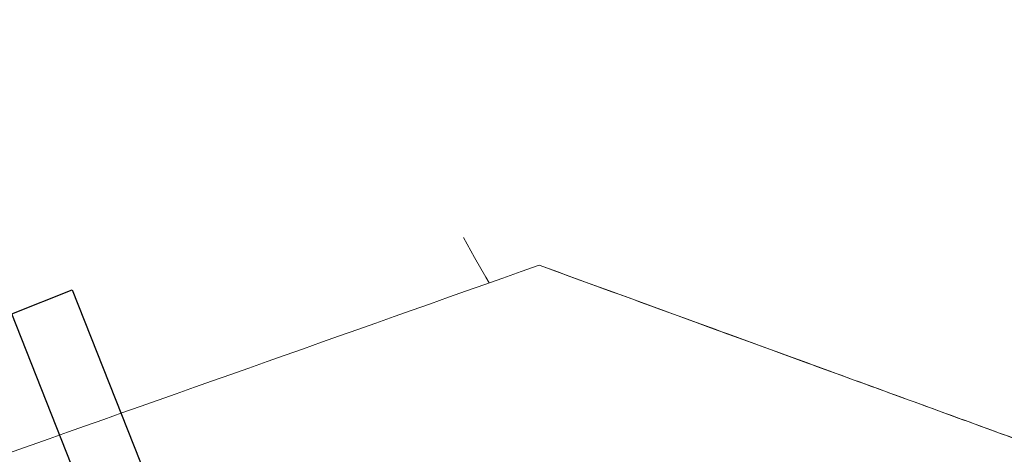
# Model space of a CAD drawing. Header units: millimetres. Extents: x 1512 to 2105, y 794 to 1149.
# Tile 27 of 256: x 1625.06 to 1628.38, y 853.53 to 855. Entities that reach past the tile are written whole.
import ezdxf

# ---------------------------------------------------------------- set-up
doc = ezdxf.new("R2010")
doc.units = ezdxf.units.MM
doc.layers.add('A-WALL', color=113, linetype='Continuous', lineweight=9)

# ---------------------------------------------------------------- blocks, each defined once
blk = doc.blocks.new('tyty')
for p, q in [((1615.6436, 851.7626), (1616.1936, 853.3124)), ((1616.1936, 853.3124), (1616.3999, 853.2392)), ((1616.3999, 853.2392), (1615.8498, 851.6893)), ((1616.2166, 852.7406), (1619.28, 851.6533)), ((1616.1831, 852.6464), (1619.2466, 851.5591)), ((1618.9217, 850.6256), (1619.4718, 852.1755)), ((1619.4718, 852.1755), (1619.6781, 852.1023)), ((1615.998, 852.1068), (1619.0615, 851.0196)), ((1619.6781, 852.1023), (1619.128, 850.5524)), ((1615.9646, 852.0126), (1619.0281, 850.9253))]:
    blk.add_line(p, q)

msp = doc.modelspace()

# ---------------------------------------------------------------- linework, layer by layer
at = {"layer": 'A-WALL', "flags": 128}
msp.add_lwpolyline([(1626.6402, 854.112), (1626.6294, 854.1313), (1626.5915, 854.1983), (1626.5537, 854.2653)], dxfattribs=at)
at = {"layer": 'A-WALL'}
for points, knots in [([(1626.8095, 854.172), (1625.5037, 853.7094), (1622.5655, 852.6687), (1619.6271, 851.6284), (1617.9947, 851.0505)], [0, 0, 0, 0, 0.444444, 1, 1, 1, 1]), ([(1626.8095, 854.172), (1627.1433, 854.0502), (1627.6954, 853.8488), (1628.2458, 853.6479), (1628.4645, 853.5681)], [0, 0, 0, 0, 0.0869565, 0.1444918, 0.1444918, 0.1444918, 0.1444918]), ([(1628.4645, 853.5681), (1628.2069, 853.6621), (1627.6564, 853.863), (1627.1036, 854.0647), (1626.8095, 854.172)], [0.0583299, 0.0583299, 0.0583299, 0.0583299, 0.5, 1, 1, 1, 1])]:
    msp.add_open_spline(points, degree=3, knots=knots, dxfattribs=at)

# ---------------------------------------------------------------- block references
at = {"rotation": 41.11971164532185}
msp.add_blockref('tyty', (965.4419, -852.9876), dxfattribs=at)

doc.saveas('drawing.dxf')
